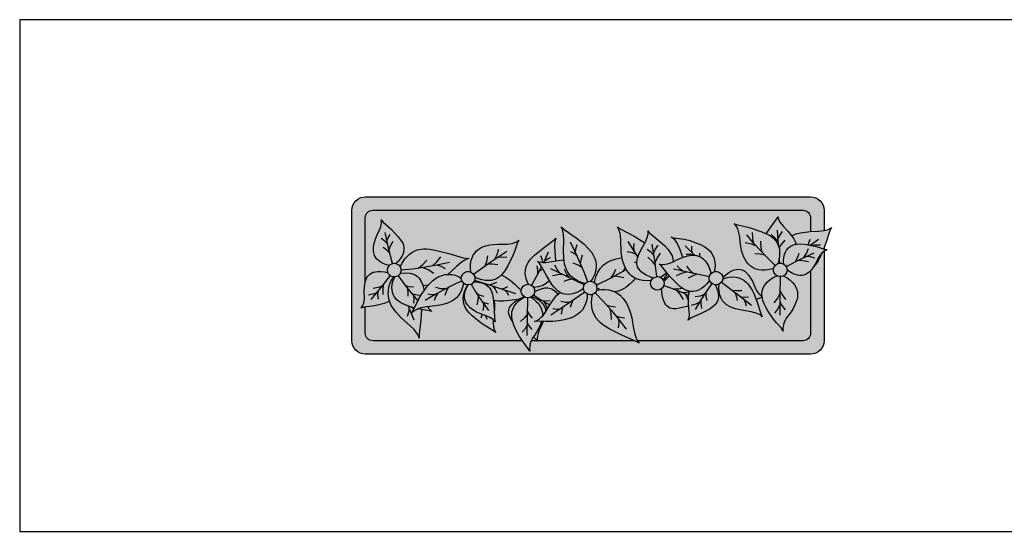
# Model space of a CAD drawing. Header units: millimetres. Extents: x 488786 to 747986, y 25193 to 95000.
# Tile 51 of 127: x 575900 to 578482, y 80073 to 81416. Entities that reach past the tile are written whole.
import ezdxf

# ---------------------------------------------------------------- set-up
doc = ezdxf.new("R2010")
doc.units = ezdxf.units.MM
for name, color, linetype in [('10. ETC', 251, 'Continuous'), ('25. 255', 255, 'Continuous'), ('6. FUR1', 181, 'Continuous'), ('8. FUR-L', 74, 'Continuous')]:
    doc.layers.add(name, color=color, linetype=linetype)
doc.layers.add('7. FUR2', color=241, linetype='Continuous', lineweight=5)

# ---------------------------------------------------------------- blocks, each defined once
blk = doc.blocks.new('YUHIHA_Accessory_Plant_Planter_A_Plan')
at = {"layer": '25. 255'}
blk.add_hatch(color=256, dxfattribs=at).paths.add_polyline_path([(-303.5, -93.9), (-305.1, -90.8), (-306.2, -87.5), (-306.5, -84.1), (-306.5, 87.3), (-306.2, 90.7), (-305.1, 94), (-303.5, 97.1), (-301.3, 99.8), (-298.6, 102), (-295.6, 103.6), (-292.2, 104.6), (-288.8, 105), (295.1, 105), (298.5, 104.6), (301.8, 103.6), (304.9, 102), (307.6, 99.8), (309.8, 97.1), (311.4, 94), (312.4, 90.7), (312.8, 87.3), (312.8, 60.6), (312.9, 60.6), (312.9, 60.6), (314.7, 61), (314.7, 61.1), (316.4, 61.5), (316.4, 61.6), (318.1, 62.1), (318.1, 62.2), (319.7, 62.8), (319.7, 62.9), (321.2, 63.7), (321.2, 63.7), (321.2, 63.7), (322.5, 64.7), (322.5, 64.7), (322.5, 64.7), (321.6, 63.3), (321.6, 63.3), (320.9, 61.8), (320.8, 61.8), (320.2, 60.1), (320.2, 60.1), (319.6, 58.4), (319.6, 58.4), (319, 56.6), (319, 56.6), (318.4, 54.8), (318.4, 54.8), (317.8, 52.9), (317.2, 51), (316.6, 49.1), (316, 47.2), (316, 47.1), (315.3, 45.2), (315.3, 45.2), (314.6, 43.2), (314.6, 43.2), (313.9, 41.3), (313.9, 41.3), (313.1, 39.3), (313.1, 39.3), (312.8, 38.5), (312.8, 36.4), (312.9, 36.3), (312.9, 36.3), (314.3, 36), (314.3, 35.9), (315.7, 35.7), (315.7, 35.7), (317, 35.6), (317, 35.6), (317, 35.6), (315.8, 35.2), (315.7, 35.2), (315.7, 35.2), (314.5, 34.6), (314.5, 34.6), (313.3, 33.9), (313.3, 33.9), (312.8, 33.5), (312.8, -84.1), (312.4, -87.5), (311.4, -90.8), (309.8, -93.9), (307.6, -96.6), (304.9, -98.8), (301.8, -100.4), (298.5, -101.4), (295.1, -101.8), (-288.8, -101.8), (-292.2, -101.4), (-295.6, -100.4), (-298.6, -98.8), (-301.3, -96.6)])
at = {"layer": '6. FUR1'}
blk.add_lwpolyline([(-303.5, -93.9), (-305.1, -90.8), (-306.2, -87.5), (-306.5, -84.1), (-306.5, 87.3), (-306.2, 90.7), (-305.1, 94), (-303.5, 97.1), (-301.3, 99.8), (-298.6, 102), (-295.6, 103.6), (-292.2, 104.6), (-288.8, 105), (295.1, 105), (298.5, 104.6), (301.8, 103.6), (304.9, 102), (307.6, 99.8), (309.8, 97.1), (311.4, 94), (312.4, 90.7), (312.8, 87.3), (312.8, 60.6), (318.1, 62.2), (321.2, 63.7), (322.5, 64.7), (321.6, 63.3), (320.2, 60.1), (315.3, 45.2), (312.8, 38.5), (312.8, 36.4), (317, 35.6), (314.5, 34.6), (312.8, 33.5), (312.8, -84.1), (312.4, -87.5), (311.4, -90.8), (309.8, -93.9), (307.6, -96.6), (304.9, -98.8), (301.8, -100.4), (298.5, -101.4), (295.1, -101.8), (-288.8, -101.8), (-292.2, -101.4), (-295.6, -100.4), (-298.6, -98.8), (-301.3, -96.6)], close=True, dxfattribs=at)
at = {"layer": '8. FUR-L'}
for points in [[(-288.8, -6.7), (-288.8, 77.4), (-288.6, 79.3), (-288, 81.2), (-287.1, 82.9), (-285.9, 84.4), (-284.4, 85.6), (-282.7, 86.5), (-280.9, 87.1), (-278.9, 87.3), (285.2, 87.3), (287.1, 87.1), (289, 86.5), (290.7, 85.6), (292.2, 84.4), (293.4, 82.9), (294.3, 81.2), (294.9, 79.3), (295.1, 77.4), (295.1, 59.4)], [(237, 56.5), (241.7, 63.5), (249.7, 74.2), (251.3, 76.8), (252.3, 79.3), (252.4, 77.9), (253.2, 75.3), (255.4, 71.2), (259.1, 66.2), (265.6, 59.4), (270.6, 53.3), (273.1, 49.6), (274.4, 47.1), (276.1, 42.6)], [(-257.2, 14.9), (-261.2, 15.8), (-265.3, 17.3), (-268.6, 19.1), (-271.4, 21.1), (-273.6, 23.2), (-275.3, 25.5), (-276.6, 27.9), (-277.8, 31.6), (-278.1, 34.2), (-278.2, 36.9), (-278, 39.6), (-277.2, 43.8), (-274.9, 50.8), (-273.1, 55.1), (-270, 61.4), (-268.6, 65.4), (-267.9, 68.2), (-267.5, 70.9), (-267.6, 73.5), (-267.9, 74.8), (-265.4, 71.8), (-255, 62.5), (-245.6, 52.5), (-241.6, 47.2), (-239.8, 44), (-238.9, 41.7), (-238.2, 38.3), (-238.1, 35.8), (-238.7, 32), (-239.7, 29.3), (-241.1, 26.4), (-243.2, 23.4), (-245.9, 20.1), (-248.8, 17.3)], [(-0.3, -8.8), (-5.1, -7.5), (-9.6, -5.7), (-13.3, -3.7), (-16.5, -1.5), (-19.1, 0.9), (-21.4, 3.5), (-23.3, 6.2), (-25.5, 10.5), (-27.4, 16.6), (-28, 19.9), (-28.6, 24.9), (-28.8, 33.8), (-28.4, 48.2), (-28.9, 55.5), (-30, 60.8), (-31.2, 64.1), (-32, 65.7), (-28.1, 62.1), (-12.3, 51.2), (-1.9, 42.9), (4.5, 36.4), (7.8, 32.3), (9.6, 29.3), (11.8, 24.7), (12.9, 21.4), (13.8, 16.2), (13.8, 12.6), (13, 6.8), (11.7, 2.6), (9.6, -1.8), (6.9, -6)], [(86.1, -5), (80.5, -5.4), (75.3, -5), (70.8, -4), (66.8, -2.6), (63.3, -0.8), (60.2, 1.4), (57.5, 3.8), (54.2, 8), (52.4, 11.1), (50.9, 14.4), (49.6, 17.8), (48.2, 23.2), (46.9, 32.8), (46.3, 48), (45.8, 53.7), (45.2, 57.3), (44.2, 60.8), (42.9, 64.1), (42, 65.5), (43.3, 64.4), (46.2, 62.4), (63.6, 53.2), (77.9, 44.6)], [(246.7, 11), (241, 9.3), (235.8, 8.6), (231.1, 8.5), (227, 9.1), (223.3, 10.1), (219.9, 11.6), (217, 13.5), (213.2, 16.9), (211.1, 19.6), (209.2, 22.5), (207.6, 25.7), (206.3, 29), (204.7, 34.3), (203.4, 39.9), (202.6, 45.7), (202.1, 52.5), (200.7, 59.4), (199.5, 62.8), (197.9, 65.8), (196, 68.5), (194.7, 69.7), (196.3, 69), (199.5, 68.1), (214.7, 64.6), (231.2, 58.9), (236, 56.9), (240.4, 54.8), (244.4, 52.2), (246.7, 50.3), (249.7, 47), (251.4, 44.4), (253.2, 40), (254.1, 36.5), (254.5, 32.6), (254.4, 28.1), (253.8, 23), (252.5, 17.4)], [(-253.3, 17.2), (-258.4, 37.3), (-262.6, 58.2)], [(-260.5, 47.1), (-258.9, 51), (-256.2, 55.3)], [(88.8, -1.7), (83.9, 0.1), (79.5, 2.1), (75.9, 4.2), (73.1, 6.4), (71, 8.6), (69.3, 10.8), (68.2, 13.2), (67.3, 16.7), (67.2, 19.2), (67.5, 21.7), (68, 24.2), (69.3, 28.2), (72.5, 35), (78.6, 45.8), (81, 51.6), (82, 56.1), (82, 58.9), (81.7, 60.2), (82.5, 59.1), (84.5, 57), (97.6, 46.4), (103.8, 40.5), (108.2, 35.9), (111.6, 31.1), (113.5, 27.3), (114.6, 23.4), (114.8, 19.8)], [(127.4, 25.3), (123.6, 36.8), (121.1, 42.5), (119.3, 45.2), (117.3, 47.8), (114.8, 50), (112.1, 51.8), (115.3, 51), (129.3, 49.2), (136.6, 47.4), (144.7, 44.7), (150.8, 42.2), (156.3, 39.2), (160, 36.5), (163.3, 33.4), (165.2, 31), (167.5, 27), (168.7, 23.9), (169.7, 18.8), (169.9, 14.9), (169.6, 10.6), (168.7, 6.7)], [(248.8, 14.9), (239.4, 23.9), (229.4, 34.3), (220.8, 43.8), (211.6, 55)], [(220.8, 43.8), (219.4, 50.4), (219, 58.2)], [(252.5, 45.7), (248.8, 50.5), (243.6, 55.4)], [(252.8, 41.3), (251.5, 61.1)], [(252.2, 49.5), (254.6, 54.2), (258.1, 59.2)], [(270.3, 53.7), (274.1, 55.5), (277.5, 56.7), (284.7, 58.3), (294.4, 59.4), (305.6, 59.7), (312.7, 60.6)], [(-259.8, 43.4), (-263.4, 46.9), (-268.1, 50.2)], [(-257.9, 34.9), (-255.8, 40.5), (-252.4, 46.6)], [(-150.4, 6.2), (-150.9, 11.6), (-150.7, 16.7), (-150, 21.1), (-148.9, 24.9), (-147.3, 28.2), (-145.4, 31.1), (-143.3, 33.6), (-139.6, 36.6), (-136.8, 38.2), (-133.8, 39.6), (-130.7, 40.6), (-125.7, 41.8), (-120.5, 42.5), (-115, 42.9), (-103, 42.9), (-96.2, 43.8), (-91.4, 45.5), (-88.5, 47.1), (-87.3, 48.1), (-89.5, 43.7), (-93.1, 33.2), (-95.3, 27.7), (-101.9, 14.2), (-104.5, 9.8), (-107.2, 5.8), (-110.3, 2.3), (-112.5, 0.2), (-116.3, -2.3), (-119.1, -3.6), (-123.7, -4.8), (-127.2, -5.1), (-131.1, -4.9), (-135.4, -4.2), (-140.2, -2.8), (-145.2, -0.7)], [(-74.9, -10), (-76.6, -6.3), (-77.9, -2.2), (-78.7, 1.4), (-79, 4.9), (-78.9, 8), (-78.2, 12.3), (-77.2, 15), (-75.4, 18.6), (-72.1, 23.2), (-66.8, 28.4), (-55.5, 37.5), (-43.4, 46.5), (-41, 48.5), (-39, 50.7), (-39.6, 49.4), (-40.3, 46.5), (-40.8, 40.2), (-39.6, 20.8)], [(3, -6.5), (-2, 6.1), (-7.8, 19.9), (-13.9, 33.5), (-19.7, 45.5)], [(-13.2, 32), (-12.6, 36.8), (-10.9, 42.2)], [(68.6, 26.2), (56, 46.4)], [(64, 33.3), (63.4, 38.1), (63.6, 43.7)], [(93.3, 0.1), (90.8, 21.3), (87.2, 42.8)], [(89.2, 31.4), (91.6, 36.3), (95.2, 41.6)], [(143.3, 28.1), (130.5, 40.7)], [(140, 31.4), (139.3, 35.4), (139.2, 40.1)], [(224, 40.2), (217.4, 42.8), (209.2, 44.5)], [(231.6, 31.9), (230.2, 38.6), (229.8, 46.5)], [(253.8, 37.8), (256.6, 42.1), (261.7, 47.8)], [(259.8, 16.6), (259.7, 20.9), (260.1, 25.3), (260.9, 29.1), (262.1, 32.2), (263.6, 34.9), (266.2, 38), (268.2, 39.7), (271.6, 41.4), (274.1, 42.2), (278, 42.9), (282.2, 43), (286.5, 42.7), (299.1, 40.5), (304, 39.2), (312.7, 36.4)], [(292.1, 41.8), (294.5, 49.3)], [(294.7, 41.3), (305.6, 49.4)], [(296, 41.1), (300.3, 41.9), (308, 42)], [(-257, 31.2), (-260.6, 34.8), (-265.4, 38.3)], [(-243.3, 13.2), (-240.1, 18.9), (-236.8, 23.4), (-233.6, 27), (-230.4, 29.9), (-227.1, 32.2), (-223.8, 34), (-220.5, 35.2), (-215.4, 36.4), (-211.9, 36.7), (-208.4, 36.7), (-204.8, 36.4), (-199.2, 35.5), (-193.5, 34.2), (-179.2, 30.5), (-160.4, 25), (-156.5, 24.2), (-152.7, 23.9), (-154.6, 23.4), (-158.1, 21.8), (-163.2, 18.5), (-169.6, 13.2), (-180.5, 3.1)], [(-200.6, 14.4), (-195.1, 19.4), (-189.7, 26.2)], [(-146.9, 3.4), (-125.4, 18.8), (-103.4, 33.4)], [(-131.7, 14.4), (-129.5, 20.2), (-128, 27.4)], [(-119, 23.2), (-116.1, 29), (-113.9, 36.2)], [(-115.1, 25.8), (-109.6, 26.2), (-103.2, 25.6)], [(-56.1, 18.9), (-57, 22.9), (-58.7, 27.5)], [(-54.8, 18.9), (-48.5, 32.7)], [(-11.2, 27.5), (-14.8, 30.3), (-19.4, 32.9)], [(-6.5, 16.8), (-5.8, 22.4), (-4, 28.7)], [(66.8, 29), (61.4, 31.3), (54.6, 32.9)], [(89.8, 27.6), (85.9, 31.8), (80.6, 35.8)], [(91.1, 18.8), (93.9, 24.6), (98.2, 30.8)], [(162.7, -4.8), (159.2, -9.2), (155.6, -12.7), (152.2, -15.4), (148.9, -17.3), (145.7, -18.6), (141.2, -19.5), (138.2, -19.5), (134, -18.7), (131.3, -17.7), (127.4, -15.6), (123.6, -12.8), (120, -9.5), (110.1, 0.9), (100.1, 13.5), (97.9, 15.7), (96.7, 16.6), (98.1, 16.2), (101.2, 16), (104.4, 16.4), (107.6, 17.1), (113.8, 19.3), (119.7, 22.2), (126, 24.8), (133.7, 27.3), (139.6, 28.2), (142.5, 28.2), (145.3, 27.9), (149.3, 26.6), (151.9, 25.3), (154.4, 23.4), (156.7, 20.9), (159, 17.9), (161.1, 14.1), (163, 9.4), (164.5, 4.1)], [(143.1, 28.3), (138, 29.2), (132, 29.2)], [(149.7, 26.4), (149.9, 31.1)], [(234.9, 28.5), (229, 29.6), (222.1, 29.9)], [(263, 13.3), (281, 22.6), (299.8, 31.5)], [(312.7, 33.5), (310, 31.1), (307.2, 27.8), (305.1, 24.2), (303.3, 20.5), (301.1, 16.7), (296.6, 9.7), (293.1, 6), (289.3, 3.3), (286, 2), (283.6, 1.6), (281, 1.5), (278.1, 1.9), (275, 2.8), (271.5, 4.2), (267.7, 6.3), (264.2, 8.7)], [(275.5, 19.9), (278.1, 24.7), (280.1, 30.8)], [(286.4, 25.3), (289.7, 30.4), (292.5, 36.9)], [(289.8, 26.9), (294.7, 26.4), (300.3, 24.8)], [(309.8, 30.9), (307.4, 25.3), (304.9, 20.7), (302.1, 16.6), (298.9, 13)], [(312.7, 38.4), (312, 36.6)], [(-242.1, 9.2), (-226.5, 10.5), (-209.8, 12.8), (-195.1, 15.5), (-178.5, 19.3)], [(-219.1, 11.4), (-213.7, 15.7), (-208.3, 21.7)], [(-195.1, 15.5), (-189.8, 13.7), (-184, 10.6)], [(-127.9, 17.1), (-121.9, 17.1), (-114.9, 15.9)], [(-71, -11.3), (-63.8, 1.3), (-57.7, 13)], [(-62.4, 3.8), (-62.4, 8.7), (-63.3, 14.4)], [(-2.7, -15.3), (-7, -18.3), (-11.4, -20.6), (-15.3, -22.1), (-18.9, -23), (-22.3, -23.4), (-26.8, -23.1), (-29.6, -22.3), (-33.4, -20.5), (-35.8, -18.9), (-39.1, -16), (-41.1, -13.7), (-44, -10), (-51.4, 1.7), (-59.1, 15.5), (-60.9, 18.1), (-62.9, 20.3), (-61.5, 19.7), (-58.5, 19.1), (-55.4, 18.9), (-52.1, 18.9), (-47.1, 19.5), (-35.5, 21.5), (-28.3, 22.1)], [(-53.9, 20.7), (-50.4, 23), (-45.9, 25.1)], [(-33.9, 4.8), (-37.2, 9.4), (-40.1, 15.3)], [(-4.6, 12.3), (-9.6, 15.3), (-16.1, 17.9)], [(11.7, -8), (12.1, -5.5), (13.5, -0.3), (16.2, 6), (19.4, 11.1), (23.2, 15.1), (27.3, 18.3), (30.3, 20), (33.4, 21.4), (40, 23.6), (47.9, 25.1)], [(67.2, 18.4), (64.2, 19.1)], [(91.6, 15), (87.5, 20.3), (81.8, 25.7)], [(127.9, 7), (124, 10.1), (120.1, 14.3)], [(141.7, 4.1), (137.2, 8.2), (132.7, 13.7)], [(254.6, 17.8), (254, 24.5)], [(259.7, 17), (259.3, 16.8)], [(278.8, 21.6), (285, 21.4), (292.2, 20.1)], [(-257, -32.3), (-259.9, -33.6), (-263.9, -35.1), (-274.7, -37.8), (-279.8, -38.8), (-290.8, -40.1), (-293.5, -40.7), (-294.7, -41.2), (-293.8, -40.3), (-292.3, -38), (-291.2, -35.4), (-290.5, -32.6), (-290, -28.3), (-290.1, -18.2), (-289.4, -9.6), (-288.5, -5.7), (-287.7, -3.4), (-286.7, -1.1), (-285.4, 0.8), (-282.9, 3.4), (-280.9, 4.8), (-278.4, 5.9), (-275.6, 6.6), (-272.2, 7), (-268.3, 7), (-263.7, 6.5), (-259.2, 5.5)], [(-256.3, 1.6), (-268.6, -14.1), (-281.5, -30)], [(-245.9, 1.4), (-239.8, -7), (-233.3, -15.5), (-226.6, -23.8), (-219.9, -31.6)], [(-243, 4.8), (-236.4, 5.2), (-230.5, 4.6), (-225.8, 3.3), (-223.2, 2.1), (-221, 0.7), (-218.2, -2), (-215.4, -6.2), (-213.4, -11.1), (-211.6, -18)], [(-242.7, 4.8), (-242.8, 5)], [(-159.8, -8.6), (-161.6, -15), (-163.2, -18.9), (-165, -22.2), (-167.1, -25.1), (-169.3, -27.5), (-171.6, -29.6), (-175.4, -32.2), (-181, -34.8), (-188.6, -36.9), (-196.8, -38.2), (-208.6, -39.4), (-215.4, -40.7), (-218.7, -41.8), (-222, -43.3), (-225.1, -45.1), (-227.9, -47.4), (-225.2, -42.7), (-218.5, -28.9), (-215.5, -23.8), (-211.3, -17.6), (-208.1, -13.2), (-204.6, -9.2), (-200.9, -5.5), (-196.8, -2.4), (-192.5, 0.1), (-189.4, 1.4), (-184.4, 2.8), (-180.8, 3.1), (-175.2, 2.8), (-171.1, 1.9), (-166.8, 0.4), (-162.9, -1.7)], [(-213.5, 12.2), (-206.5, 9.3), (-199, 4.6)], [(-110, 2.6), (-103.9, -0.9), (-98.2, -5.1), (-92.8, -9.9), (-84.5, -18)], [(-60.4, 7.7), (-56, 10)], [(-1.8, -10.8), (-23.5, -0.1), (-45.5, 10.3)], [(-30, 3), (-36.2, 2.6), (-43.3, 1)], [(-21, -1.4), (-24.4, 3.4), (-27.4, 9.5)], [(14.1, -11.1), (33.7, -1.4), (53.4, 9.4)], [(33.7, -1.4), (36.9, 3.6), (39.7, 10)], [(38.4, 1.1), (43.9, 0.5), (50.1, -1.2)], [(49.3, 7), (52, 12)], [(106.7, 5.1), (102.7, 2), (98.2, -0.8)], [(102.1, -4.7), (104.9, 0.1), (107.8, 3.8)], [(102.6, -5.8), (105.4, -2.3), (109.6, 1.6)], [(102.7, -6.3), (106.4, -2.1), (110, 1.1)], [(162.4, -0.1), (115.5, 9.8)], [(132.1, 6.2), (125.8, 4.4), (118.9, 1.1)], [(145.9, 3.2), (140.5, 1.3), (134.7, -1.9)], [(165.2, 4.8), (164, 6.2)], [(179.8, -0.7), (183.9, 2.7), (187.9, 5.6), (191.6, 7.6), (194.8, 8.9), (197.8, 9.7), (200.6, 9.9), (203.2, 9.7), (206.6, 8.5), (208.7, 7.3), (210.6, 5.7), (214.1, 1.8), (216.5, -1.8), (218.7, -5.8), (220.8, -10), (222.9, -15.4), (224.3, -18), (226, -20.6), (227.9, -22.8), (231.3, -25.5)], [(259.5, 1.2), (264.3, -1.6), (268.4, -4.7), (271.5, -7.7), (274, -10.7), (275.8, -13.6), (277.1, -16.6), (277.8, -19.5), (278.1, -23.9), (277.9, -26.9), (277.3, -29.8), (276.3, -32.7), (274.5, -37.1), (272.1, -41.5), (269.4, -45.9), (263.6, -54), (261.9, -56.9), (260.5, -59.9), (259.5, -63.2), (258.9, -66.5), (258.9, -69.8), (259.2, -71.4), (258.4, -70), (256.3, -67.3), (250.2, -60.5), (246.4, -55.9), (238.9, -44.6), (236.3, -40.1), (234.1, -35.6), (232.4, -31), (231.4, -26.5), (231.2, -22), (231.6, -19), (233.1, -14.5), (234.7, -11.5), (238.3, -7), (241.6, -4.1), (245.8, -1.2), (250.7, 1.4)], [(255.1, 0.1), (254.7, -25.2), (254.7, -50.5)], [(295.1, 8), (295.1, -74.2), (294.9, -76.1), (294.3, -78), (293.4, -79.7), (292.2, -81.2), (290.7, -82.4), (289, -83.3), (287.1, -83.9), (285.2, -84.1)], [(-267.1, -12.2), (-272.1, -14.2), (-278.4, -15.5)], [(-264.8, -9.4), (-265.9, -15.7), (-265.9, -23.2)], [(-215.1, -43.2), (-215.8, -56.9), (-218, -75), (-218, -80.5), (-218.6, -78.8), (-220.3, -75.5), (-222.4, -72.4), (-224.9, -69.4), (-230.3, -64), (-241.9, -53.8), (-248.5, -46.7), (-252.9, -40.7), (-254.7, -37.6), (-256.2, -34.3), (-257.9, -29.2), (-258.6, -25.6), (-258.8, -21.8), (-258.6, -17.9), (-257.9, -13.7), (-256.5, -9.4), (-254.5, -4.7), (-251.6, -0.1)], [(-224.4, -41.1), (-234.5, -37.8), (-241.4, -34.5), (-245.1, -32.1), (-247.3, -30.2), (-249.2, -28.1), (-250.9, -25.8), (-252.2, -23.3), (-253.2, -20.5), (-253.8, -17.4), (-253.9, -14), (-253.6, -10.3), (-252.6, -6.3), (-250.1, -0.1)], [(-251.7, -0.1), (-251.7, -0.2)], [(-236.6, -11.3), (-231.6, -12.7), (-225.6, -13.4)], [(-206.4, -11.1), (-209.9, -11.7), (-213.1, -11.9)], [(-162.1, -5.5), (-173.9, -11), (-186.8, -17.6), (-199.4, -24.7), (-210.4, -31.4)], [(-121, -56.3), (-121.2, -60.9), (-120.8, -65.7), (-119.5, -70.2), (-118, -73), (-120.5, -71), (-130.8, -64.9), (-136.9, -60.8), (-148.8, -51.2), (-152.2, -47.9), (-155.1, -44.4), (-157.4, -40.7), (-159.2, -36.7), (-160.2, -32.4), (-160.4, -27.7), (-159.6, -22.5), (-158.4, -18.7), (-156.6, -14.6), (-154.2, -10.8)], [(-146.6, -6.8), (-143.1, -6.9), (-139.2, -7.4), (-135.8, -8.2), (-133, -9.2), (-130.6, -10.4), (-127.6, -12.7), (-126, -14.4), (-124.1, -17.2), (-122.3, -21.6), (-121, -27.7), (-119.7, -42), (-119.2, -55.2), (-118.5, -59), (-119.2, -58), (-121.1, -56.2), (-125.7, -53.4), (-129.5, -51.6), (-138.8, -48.2), (-142.8, -46.4), (-146.6, -44.2), (-151.1, -41), (-154.7, -37.1), (-156.8, -33.8), (-157.8, -31.3), (-158.7, -27.3), (-158.7, -24.3), (-158.3, -21.1), (-157.4, -17.6), (-155.8, -13.9), (-154.1, -10.8)], [(-149.8, -9.7), (-144.6, -18.9), (-139.4, -27.2), (-133.9, -35.3), (-127.3, -44.3)], [(-145.6, -4.5), (-118.5, -13.3), (-91.8, -22.2)], [(-145.2, -0.8), (-145.1, -0.8)], [(-126.3, -10.7), (-121.5, -9.5), (-116.2, -7.2)], [(-121.6, -12.2), (-118.6, -16.4), (-115.9, -21.7)], [(-110.6, -15.9), (-106.4, -14.9), (-101.7, -12.9)], [(-47.2, -5.2), (-48.9, -6.9), (-51.5, -8.9), (-56.1, -11.5), (-61.9, -13.4), (-68.2, -14.1)], [(-17.1, -3.2), (-22.4, -4.1), (-28.4, -6.2)], [(65.4, -1.9), (62.5, -5.4), (58.5, -9.5), (52.7, -14.2), (49.6, -16.1), (46.3, -17.7), (42.8, -19), (38.6, -19.9)], [(88.7, -1.7), (88.6, -1.6)], [(102.6, -11.3), (111.4, -14.4), (119.3, -17.5), (127.2, -20.9), (135.1, -24.7)], [(170, -10.6), (171.6, -14.1), (173, -18), (173.8, -21.4), (174.2, -24.5), (174.2, -27.3), (173.5, -30.9), (172.6, -33.1), (170.8, -35.9), (167.5, -39.2), (162.3, -42.8), (150.9, -48.5), (138.7, -54.1), (136.4, -55.5), (134.5, -57), (135.1, -55.9), (135.7, -53.5), (136.1, -49.4), (136, -45.1), (135.1, -36.6), (134.8, -30.7), (135.1, -24.9), (136.2, -19.2)], [(165.7, -8.9), (159.8, -17.3), (154.4, -25.3), (149.3, -33.5), (143.8, -42.9)], [(162.4, -5.3), (162.9, -5.4)], [(179.8, -3.2), (184, -1.6), (188.4, -0.6), (192.4, -0.2), (197.7, -0.6), (200.9, -1.3), (205.1, -3.1), (207.7, -4.7), (211.1, -7.5), (213.2, -9.8), (215.9, -13.5), (218.3, -17.6), (220.5, -22.1), (225, -33.4), (229.7, -48.3), (231.7, -52.5), (230.6, -51.5), (228, -49.8), (223.6, -47.8), (217.3, -46.1), (204.6, -44), (196.8, -42.2), (192.5, -40.8), (189.7, -39.6), (184.8, -36.7), (181.6, -33.8), (179.7, -31.5), (178.1, -28.9), (176.8, -25.9), (175.7, -22.6), (175, -18.7), (174.8, -14.2), (175, -9.8)], [(178.2, -7.1), (198, -22), (217.4, -37.5)], [(-274.6, -21.6), (-279.1, -23.1), (-284.6, -24)], [(-272.3, -18.8), (-272.6, -23.8), (-272, -29.6)], [(-234.1, -14.5), (-233.1, -19.4), (-232.9, -25.4)], [(-228.3, -21.8), (-223.5, -23.4), (-217.6, -24.4)], [(-225.7, -24.9), (-225.3, -29.3), (-225.8, -34.5)], [(-198, -23.9), (-202.1, -23.8), (-206.9, -23)], [(-193.8, -21.4), (-196.3, -25.6), (-198.4, -31)], [(-183.9, -16.1), (-189.7, -15.7), (-196.2, -14.1)], [(-179.7, -13.8), (-182.3, -18.5), (-184.4, -24.5)], [(-142.7, -22), (-138.6, -24), (-133.4, -25.4)], [(-140.7, -25.1), (-141.1, -30.7), (-142.7, -37)], [(-105.9, -17.5), (-103.3, -20.4), (-101, -24.4)], [(-68.4, -23.9), (-57.9, -30.8), (-47, -37)], [(1.9, -22.6), (1.9, -27.1), (1.2, -31.6), (0.1, -35.5), (-2.2, -40.5), (-4.2, -43.4), (-7.5, -47), (-10, -49.1), (-14.1, -51.7), (-18.5, -53.8), (-23.3, -55.4), (-28.2, -56.6), (-35.2, -57.7), (-42.7, -58.7), (-46.6, -58.9), (-52.4, -58.9), (-63.4, -58.5), (-66.9, -58.7), (-63.7, -57.4), (-60.8, -55.5), (-58.1, -53.2), (-55.8, -50.8), (-52.7, -46.7), (-46.9, -36.7), (-42.2, -29.7), (-38.1, -24.8), (-33.5, -20.5)], [(-66.8, -19.6), (-61.5, -17), (-57.9, -15.7), (-53.3, -14.7), (-49.3, -14.7), (-45.9, -15.3), (-42.9, -16.7), (-39.4, -19.5), (-36.4, -23.1)], [(-1, -20.1), (-23.1, -35.7), (-45.5, -50.5)], [(-3.8, -16.1), (-2.6, -16.5)], [(14.5, -17.6), (20.4, -16.6), (25.7, -16.6), (30.5, -17.2), (34.8, -18.4), (38.7, -20), (42.2, -22), (45.3, -24.4), (49.4, -28.5), (51.7, -31.6), (53.8, -34.9), (55.6, -38.5), (57.8, -44), (59, -48), (60.5, -54), (61.7, -60.3), (62.8, -68), (64.5, -75.6), (65.8, -79.3), (67.3, -82.8), (69.3, -86), (70.5, -87.4), (65.6, -84.7), (48.3, -77.3), (31.9, -68.9), (24, -64), (19.8, -60.7), (17.3, -58.4), (13.9, -54.4), (12.1, -51.5), (9.8, -46.6), (8.8, -42.9), (8.1, -38.7), (7.8, -34.1), (8.1, -28.9), (9, -23.2)], [(12.4, -21), (23, -31.9), (33.9, -44.2), (43.2, -55.5), (53.1, -68.8)], [(18.6, -16.8), (15, -14.9)], [(135.3, -38.1), (133, -39), (127, -40.5), (122.8, -41.4), (118.8, -42), (115.1, -42), (112.9, -41.7), (110.7, -41.1), (108.8, -40.1), (107, -38.8), (105.3, -36.9), (103.9, -34.5), (102.6, -31.6), (101.5, -28), (100.6, -23.6), (99.8, -15.6)], [(115.9, -16.1), (121.9, -15.8), (126.5, -14.9)], [(119.3, -17.5), (123.8, -22.8), (127.9, -29.9)], [(127.2, -20.9), (132.8, -20.1), (136.2, -19.2)], [(130.5, -22.4), (133.1, -27.1), (134.9, -31.9)], [(155.7, -23.3), (150.4, -25.3), (143.9, -26.5)], [(157.7, -20.3), (157.9, -25.5), (159.2, -31.4)], [(192.2, -17.6), (198, -18.2), (204.8, -17.9)], [(195.7, -20.2), (197.5, -25.1), (198.6, -31)], [(216.7, -14.8), (217.2, -14.6)], [(254.7, -22.2), (251.6, -28), (247, -34.1)], [(254.8, -17.8), (257.6, -23.7), (262.1, -29.9)], [(-239.8, -35.4), (-240, -36.2)], [(-232.4, -38.6), (-225.1, -56.5)], [(-136, -32.3), (-132.1, -34.2), (-127.2, -35.7)], [(-133.9, -35.3), (-133.9, -39.5), (-134.8, -44.3)], [(-89, -30.1), (-100.2, -31.4), (-107.3, -31.9), (-114.2, -31.9), (-120.6, -31.2)], [(-119.9, -31.3), (-119.4, -36.6), (-119.6, -44.1)], [(-95.8, -58.5), (-98.9, -53.4), (-99.9, -51), (-100.6, -48.7), (-100.9, -46.3), (-100.7, -43.9), (-99.6, -40.3), (-97.3, -36.8), (-93.5, -33.2), (-88, -29.6), (-80.5, -26.2)], [(-57.7, -58.7), (-59.2, -62.9), (-62, -68.7), (-66.2, -75.8), (-69.5, -80.8), (-71.6, -85), (-72.6, -88.1), (-73.2, -91.3), (-73.4, -94.5), (-72.9, -97.7), (-74.6, -94.9), (-83.3, -83.8), (-87.3, -77.2), (-91.4, -69.6), (-94.1, -63.7), (-96, -57.8), (-96.8, -53.3), (-96.8, -48.9), (-96.5, -46), (-95.1, -41.6), (-93.7, -38.7), (-90.5, -34.5), (-87.7, -31.6), (-84, -28.8), (-80.1, -26.5)], [(-76, -27.7), (-77.2, -77.1)], [(-71.8, -26.8), (-68, -29.3), (-64.6, -32.4), (-61.9, -35.3), (-59.8, -38.3), (-58.3, -41.2), (-57.2, -44.2), (-56.6, -47.1), (-56.4, -51.5)], [(-70.5, -26), (-66.8, -27.4), (-63.1, -29.4), (-60.2, -31.4), (-56.8, -34.6), (-55.2, -36.8), (-53.5, -40.1), (-52.7, -43.6), (-52.6, -46.5)], [(-56.9, -31.4), (-52, -31.6), (-46.4, -31)], [(-53.8, -33.3), (-51.5, -38.3), (-50.2, -42.5)], [(-20.5, -33.9), (-25.9, -33.8), (-32.3, -32.7)], [(-16.6, -31.2), (-18.6, -35.2), (-20.2, -40.2)], [(27.9, -37.3), (33, -38.8), (39.1, -39.5)], [(149.3, -33.5), (144.6, -36), (138.7, -37.9)], [(151.2, -30.4), (151.1, -35.7), (152.1, -41.7)], [(203.7, -26.5), (208.3, -26.9), (213.6, -26.4)], [(207.2, -29.2), (209.1, -33.3), (210.5, -38.3)], [(231.5, -27), (223.8, -30.1)], [(254.6, -37.1), (251.9, -42.4), (247.8, -48)], [(254.6, -32.6), (257.5, -37.9), (261.8, -43.5)], [(-83.1, -84.1), (-278.9, -84.1), (-280.9, -83.9), (-282.7, -83.3), (-284.4, -82.4), (-285.9, -81.2), (-287.1, -79.7), (-288, -78), (-288.6, -76.1), (-288.8, -74.2), (-288.8, -39.9)], [(-231.2, -41.6), (-232, -46.7), (-234, -52.4)], [(-229.6, -39.5), (-224.9, -42.2)], [(-206.9, -39.2), (-205.8, -41.1), (-203.9, -43.5), (-201.5, -45.5), (-204.5, -44.6), (-219.9, -42.3)], [(-135.7, -49.5), (-137.2, -54.3)], [(-131.4, -50.9), (-129.4, -55.5)], [(-76.6, -49.5), (-80.2, -54), (-85.1, -58.6)], [(-76.5, -45.1), (-73.9, -49.7), (-70.1, -54.5)], [(-33.5, -42.8), (-37.8, -42.9), (-42.8, -42.3)], [(-29.6, -40.1), (-31.1, -44.2), (-32.1, -49.2)], [(31.6, -41.4), (33.2, -48.1), (33.8, -56.2)], [(39.8, -51.2), (44.8, -52.9), (51, -53.8)], [(-77, -64), (-79.4, -68.3), (-83, -72.8)], [(-76.9, -59.6), (-74.3, -64.3), (-70.4, -69.2)], [(-55.6, -58.8), (-58.3, -65), (-60.7, -69.9), (-62.6, -75.2), (-63.2, -78), (-63.5, -80.7), (-63.4, -83.4), (-63, -84.7), (-64.7, -82.6), (-68.5, -79.1)], [(-55.4, -58.8), (-55.9, -59.5)], [(43.2, -55.5), (43.5, -60.9), (42.9, -67.1)], [(-63.4, -84.1), (-71.1, -84.1)], [(64.2, -84.1), (-63.2, -84.1)], [(285.2, -84.1), (68, -84.1)]]:
    blk.add_lwpolyline(points, dxfattribs=at)
for points in [[(-242, 8.7), (-242.6, 5.7), (-243.2, 4.3), (-244.6, 2.4), (-245.8, 1.4), (-247.9, 0.4), (-250.9, -0.2), (-253.9, 0.4), (-256, 1.4), (-257.2, 2.4), (-258.2, 3.6), (-259.2, 5.7), (-259.8, 8.7), (-259.2, 11.7), (-258.6, 13.1), (-257.2, 15), (-256, 15.9), (-253.9, 17), (-250.9, 17.6), (-248.6, 17.2), (-247.2, 16.7), (-244.6, 15), (-243.6, 13.8), (-242.6, 11.7)], [(264.2, 8.9), (264, 7.4), (263.3, 5.2), (261.6, 2.7), (259.1, 0.9), (256.8, 0.2), (255.3, 0.1), (253.8, 0.2), (251.6, 0.9), (249, 2.7), (247.3, 5.2), (246.6, 7.4), (246.4, 8.9), (246.6, 10.5), (247.3, 12.7), (249, 15.2), (250.9, 16.6), (252.3, 17.3), (255.3, 17.8), (256.8, 17.7), (259.1, 17), (261.6, 15.2), (263.3, 12.7), (264, 10.5)], [(-145.2, -1.9), (-145.4, -4.2), (-146, -5.7), (-147.8, -8.2), (-148.9, -9.2), (-151, -10.2), (-154, -10.8), (-157, -10.2), (-158.4, -9.6), (-160.3, -8.2), (-162, -5.7), (-162.6, -4.2), (-162.9, -1.9), (-162.6, 0.4), (-162, 1.8), (-160.3, 4.3), (-157.8, 6.1), (-155.6, 6.8), (-154, 7), (-152.5, 6.8), (-150.3, 6.1), (-147.8, 4.3), (-146, 1.8), (-145.4, 0.4)], [(103.1, -8.7), (102.8, -11), (102.2, -12.4), (100.5, -14.9), (97.9, -16.7), (96.5, -17.2), (94.2, -17.5), (91.2, -17), (89.1, -15.9), (87.9, -14.9), (86.2, -12.4), (85.6, -11), (85.3, -8.7), (85.6, -6.4), (86.2, -4.9), (87.9, -2.4), (89.1, -1.4), (91.2, -0.4), (94.2, 0.2), (96.5, -0.1), (97.9, -0.7), (100.5, -2.4), (102.2, -4.9), (102.8, -6.4)], [(179.9, -1.9), (179.4, -4.9), (178.3, -6.9), (177.3, -8.1), (174.8, -9.9), (172.6, -10.6), (171.1, -10.7), (169.5, -10.6), (167.3, -9.9), (164.8, -8.1), (163.8, -6.9), (162.7, -4.9), (162.2, -1.9), (162.7, 1.2), (163.4, 2.6), (164.8, 4.4), (167.3, 6.2), (169.5, 6.9), (171.1, 7), (172.6, 6.9), (174.8, 6.2), (177.3, 4.4), (178.3, 3.2), (179.4, 1.2)], [(-66.8, -18.8), (-67.1, -21.1), (-67.6, -22.6), (-69.4, -25.1), (-70.6, -26.1), (-72.6, -27.1), (-75.7, -27.7), (-78.7, -27.1), (-80.1, -26.5), (-81.9, -25.1), (-83.7, -22.6), (-84.4, -20.4), (-84.5, -18.8), (-84.4, -17.3), (-83.7, -15.1), (-81.9, -12.6), (-79.4, -10.8), (-77.2, -10.1), (-75.7, -9.9), (-72.6, -10.5), (-71.2, -11.1), (-69.4, -12.6), (-67.6, -15.1), (-67.1, -16.5)], [(15, -14.8), (14.4, -17.9), (13.8, -19.2), (12.4, -21.1), (9.8, -22.9), (7.6, -23.6), (6.1, -23.7), (3.8, -23.4), (2.4, -22.9), (-0.2, -21.1), (-1.2, -19.9), (-2.2, -17.9), (-2.8, -14.8), (-2.2, -11.8), (-1.2, -9.7), (-0.2, -8.6), (2.4, -6.8), (3.8, -6.3), (6.1, -6), (8.4, -6.3), (9.8, -6.8), (12.4, -8.6), (13.4, -9.7), (14.4, -11.8)]]:
    blk.add_lwpolyline(points, close=True, dxfattribs=at)

msp = doc.modelspace()

# ---------------------------------------------------------------- linework, layer by layer
at = {"layer": '10. ETC'}
for p, q in [((575900, 81416.3), (584900, 81416.3)), ((575900, 81416.3), (575900, 80072.6)), ((575900, 80072.6), (584900, 80072.6))]:
    msp.add_line(p, q, dxfattribs=at)

# ---------------------------------------------------------------- block references
at = {"layer": '7. FUR2', "xscale": 2, "yscale": 2, "zscale": 2}
msp.add_blockref('YUHIHA_Accessory_Plant_Planter_A_Plan', (577384, 80741.2), dxfattribs=at)

doc.saveas('drawing.dxf')
